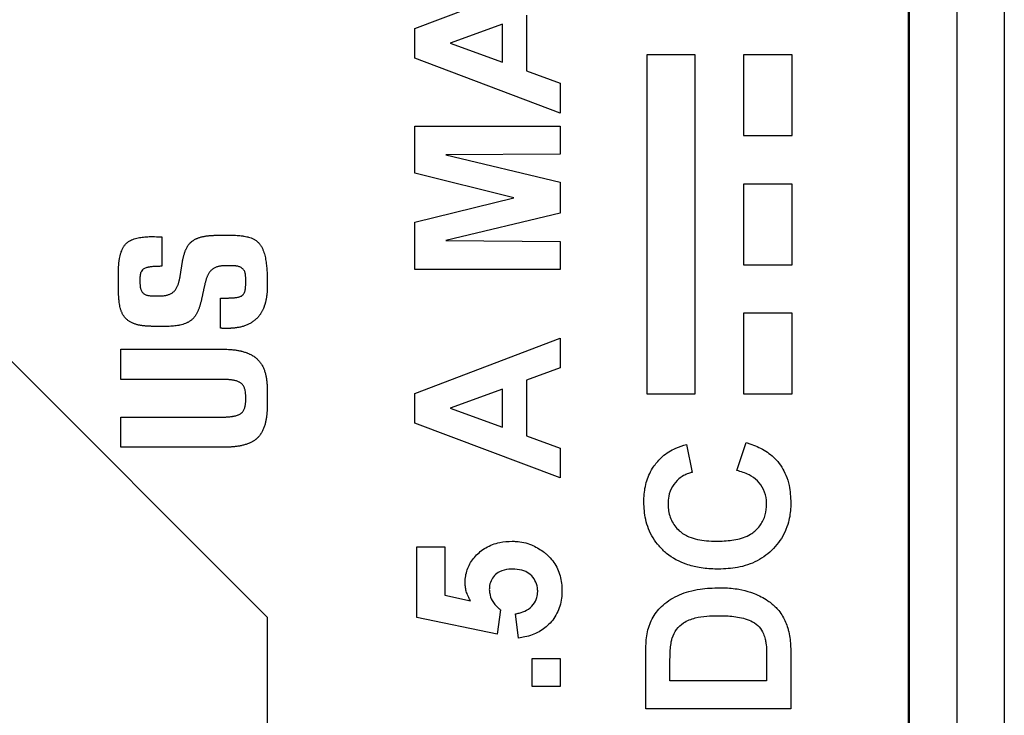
# Model space of a CAD drawing. Header units: millimetres. Extents: x 10 to 272, y 8 to 208.
# Tile 25 of 55: x 96.35 to 98.9, y 42.77 to 44.57. Entities that reach past the tile are written whole.
import ezdxf

# ---------------------------------------------------------------- set-up
doc = ezdxf.new("R2010")
doc.units = ezdxf.units.MM

msp = doc.modelspace()

# ---------------------------------------------------------------- linework, layer by layer
at = {"color": 7, "linetype": 'Continuous', "lineweight": 25}
for p, q in [((98.6505, 30.3907), (98.6505, 48.0255)), ((98.773, 48.0255), (98.773, 30.3907)), ((98.8956, 48.0255), (98.8956, 30.3907)), ((98.648, 30.5601), (98.648, 47.8561)), ((97.373, 44.5475), (97.748, 44.6899)), ((97.6615, 44.5818), (97.6615, 44.4379)), ((97.373, 44.4711), (97.373, 44.5475)), ((97.599, 44.5589), (97.4644, 44.5096)), ((97.599, 44.4605), (97.599, 44.5589)), ((97.4644, 44.5096), (97.599, 44.4605)), ((97.748, 44.3293), (97.373, 44.4711)), ((97.9723, 44.4792), (97.9723, 43.6042)), ((98.0973, 44.4792), (97.9723, 44.4792)), ((98.0973, 43.6042), (98.0973, 44.4792)), ((98.3473, 44.4792), (98.2223, 44.4792)), ((98.2223, 44.4792), (98.2223, 44.2709)), ((98.3473, 44.2709), (98.3473, 44.4792)), ((97.6615, 44.4379), (97.748, 44.4062)), ((97.748, 44.4062), (97.748, 44.3293)), ((97.373, 44.1737), (97.373, 44.2957)), ((97.373, 44.2957), (97.748, 44.2957)), ((97.748, 44.2957), (97.748, 44.2235)), ((98.2223, 44.2709), (98.3473, 44.2709)), ((97.748, 44.2235), (97.4528, 44.2211)), ((97.4528, 44.2211), (97.748, 44.1507)), ((97.6288, 44.1106), (97.373, 44.1737)), ((97.748, 44.1507), (97.748, 44.0704)), ((98.2223, 44.1459), (98.2223, 43.9375)), ((98.3473, 44.1459), (98.2223, 44.1459)), ((98.3473, 43.9375), (98.3473, 44.1459)), ((97.373, 44.0475), (97.6288, 44.1106)), ((97.748, 44.0704), (97.4528, 44)), ((97.373, 43.9255), (97.373, 44.0475)), ((96.719, 44.0093), (96.719, 43.9335)), ((96.0394, 43.9793), (96.9913, 43.0274)), ((97.4528, 44), (97.748, 43.9976)), ((97.748, 43.9976), (97.748, 43.9255)), ((97.748, 43.9255), (97.373, 43.9255)), ((98.2223, 43.9375), (98.3473, 43.9375)), ((96.8706, 43.7736), (96.8706, 43.8515)), ((98.2223, 43.8125), (98.2223, 43.6042)), ((98.3473, 43.8125), (98.2223, 43.8125)), ((98.3473, 43.6042), (98.3473, 43.8125)), ((97.373, 43.6051), (97.748, 43.7476)), ((97.748, 43.7476), (97.748, 43.6711)), ((96.6132, 43.7194), (96.8773, 43.7194)), ((96.6132, 43.6415), (96.6132, 43.7194)), ((97.748, 43.6711), (97.6615, 43.6395)), ((96.8722, 43.6415), (96.6132, 43.6415)), ((97.6615, 43.6395), (97.6615, 43.4955)), ((97.373, 43.5287), (97.373, 43.6051)), ((97.599, 43.6166), (97.4644, 43.5673)), ((97.599, 43.5182), (97.599, 43.6166)), ((97.9723, 43.6042), (98.0973, 43.6042)), ((98.2223, 43.6042), (98.3473, 43.6042)), ((96.6132, 43.544), (96.8722, 43.544)), ((96.6132, 43.4661), (96.6132, 43.544)), ((97.4644, 43.5673), (97.599, 43.5182)), ((97.748, 43.387), (97.373, 43.5287)), ((97.6615, 43.4955), (97.748, 43.4639)), ((98.075, 43.4735), (98.0894, 43.4014)), ((98.2048, 43.4062), (98.2288, 43.4783)), ((96.8773, 43.4661), (96.6132, 43.4661)), ((97.748, 43.4639), (97.748, 43.387)), ((97.3778, 43.0264), (97.3778, 43.2091)), ((97.3778, 43.2091), (97.45, 43.2091)), ((97.45, 43.2091), (97.45, 43.0843)), ((97.45, 43.0843), (97.5169, 43.0695)), ((97.5942, 43.0461), (97.5853, 42.9832)), ((97.6408, 42.9735), (97.6326, 43.036)), ((96.9913, 43.0274), (96.9913, 41.6811)), ((97.5853, 42.9832), (97.3778, 43.0264)), ((97.6759, 42.8485), (97.6759, 42.9207)), ((97.6759, 42.9207), (97.748, 42.9207)), ((97.748, 42.9207), (97.748, 42.8485)), ((97.9692, 42.7908), (97.9692, 42.9284)), ((98.2817, 42.9223), (98.2817, 42.863)), ((98.3442, 42.9324), (98.3442, 42.7908)), ((98.0317, 42.863), (98.0317, 42.8986)), ((98.2817, 42.863), (98.0317, 42.863)), ((97.748, 42.8485), (97.6759, 42.8485)), ((98.3442, 42.7908), (97.9692, 42.7908))]:
    msp.add_line(p, q, dxfattribs=at)
for points, knots in [([(96.8706, 43.8515), (96.871, 43.8515), (96.8728, 43.8515), (96.8754, 43.8515), (96.8791, 43.8515), (96.882, 43.8515), (96.8849, 43.8515), (96.8879, 43.8516), (96.8915, 43.8516), (96.8959, 43.8518), (96.9003, 43.8519), (96.9047, 43.8522), (96.9084, 43.8526), (96.912, 43.853), (96.9149, 43.8535), (96.9178, 43.8541), (96.9204, 43.8549), (96.9232, 43.8559), (96.927, 43.858), (96.9299, 43.8608), (96.9322, 43.8646), (96.9338, 43.8683), (96.9349, 43.8728), (96.9356, 43.8773), (96.9359, 43.8818), (96.9361, 43.8864), (96.9361, 43.8909), (96.9361, 43.8955), (96.9361, 43.9001), (96.936, 43.9039), (96.9358, 43.9076), (96.9356, 43.9107), (96.9351, 43.9137), (96.9346, 43.9159), (96.9339, 43.9186), (96.9322, 43.9226), (96.9292, 43.9264), (96.9254, 43.9294), (96.9223, 43.9311), (96.9191, 43.9325), (96.9157, 43.9335), (96.9127, 43.934), (96.9098, 43.9344), (96.9069, 43.9347), (96.9033, 43.9349), (96.8986, 43.935), (96.8945, 43.935), (96.8904, 43.935), (96.888, 43.935), (96.8851, 43.935), (96.8821, 43.935), (96.8786, 43.9349), (96.875, 43.9347), (96.8715, 43.9343), (96.868, 43.9338), (96.8645, 43.933), (96.8612, 43.9319), (96.8579, 43.9306), (96.8547, 43.929), (96.8517, 43.9271), (96.8489, 43.925), (96.8463, 43.9225), (96.8431, 43.919), (96.8405, 43.9151), (96.8382, 43.9109), (96.8367, 43.9077), (96.8354, 43.9044), (96.8344, 43.9016), (96.8335, 43.8988), (96.8327, 43.896), (96.8317, 43.8926), (96.8308, 43.8892), (96.83, 43.8857), (96.8292, 43.8823), (96.8285, 43.8788), (96.8277, 43.8753), (96.827, 43.8719), (96.8263, 43.8684), (96.8256, 43.8649), (96.8248, 43.8615), (96.8241, 43.858), (96.8234, 43.8546), (96.8226, 43.8511), (96.8218, 43.8476), (96.821, 43.8442), (96.8201, 43.8408), (96.8192, 43.8374), (96.8182, 43.8339), (96.8172, 43.8306), (96.8161, 43.8272), (96.8149, 43.8239), (96.8136, 43.8206), (96.8122, 43.8173), (96.8107, 43.8141), (96.8091, 43.8109), (96.8073, 43.8079), (96.8053, 43.8049), (96.8025, 43.8012), (96.7984, 43.7969), (96.7938, 43.7931), (96.7888, 43.7899), (96.7847, 43.7876), (96.7793, 43.7853), (96.7737, 43.7833), (96.7679, 43.7819), (96.7622, 43.7807), (96.7563, 43.7798), (96.7505, 43.7791), (96.7446, 43.7787), (96.7387, 43.7784), (96.7328, 43.7783), (96.7269, 43.7782), (96.7222, 43.7782), (96.7163, 43.7782), (96.7115, 43.7782), (96.7068, 43.7782), (96.7033, 43.7783), (96.6986, 43.7783), (96.6938, 43.7784), (96.6891, 43.7786), (96.6856, 43.7787), (96.682, 43.7789), (96.6785, 43.7791), (96.675, 43.7795), (96.6715, 43.7798), (96.668, 43.7803), (96.6645, 43.7809), (96.661, 43.7815), (96.6575, 43.7823), (96.6541, 43.7832), (96.6507, 43.7842), (96.6474, 43.7854), (96.6441, 43.7867), (96.6409, 43.7882), (96.6377, 43.7899), (96.6347, 43.7917), (96.6318, 43.7938), (96.6291, 43.796), (96.6265, 43.7985), (96.6241, 43.8011), (96.6219, 43.8039), (96.6199, 43.8068), (96.6181, 43.8098), (96.6165, 43.813), (96.6151, 43.8163), (96.6139, 43.8196), (96.6129, 43.823), (96.6117, 43.8275), (96.6107, 43.8322), (96.6097, 43.838), (96.6091, 43.8427), (96.6085, 43.8485), (96.6081, 43.8532), (96.6077, 43.8591), (96.6075, 43.8638), (96.6073, 43.8697), (96.6072, 43.8745), (96.6071, 43.8804), (96.6071, 43.8851), (96.6071, 43.891), (96.6071, 43.8957), (96.6071, 43.9016), (96.6071, 43.9063), (96.6071, 43.9122), (96.6071, 43.9169), (96.6073, 43.9217), (96.6074, 43.9264), (96.6076, 43.9311), (96.6079, 43.9358), (96.6083, 43.9405), (96.6088, 43.9452), (96.6095, 43.9499), (96.6102, 43.9545), (96.6112, 43.9592), (96.6123, 43.9637), (96.6133, 43.9672), (96.6148, 43.9716), (96.6165, 43.9761), (96.6185, 43.9803), (96.6202, 43.9834), (96.6228, 43.9874), (96.6258, 43.991), (96.6302, 43.9951), (96.634, 43.9978), (96.6392, 44.0008), (96.6446, 44.0032), (96.6513, 44.0054), (96.6582, 44.0071), (96.6675, 44.0087), (96.677, 44.0096), (96.6888, 44.0102), (96.702, 44.0102), (96.7128, 44.0096), (96.719, 44.0093)], [0, 0, 0, 0, 0.001321, 0.006606, 0.009248, 0.014532, 0.017175, 0.019817, 0.025101, 0.030386, 0.03567, 0.040955, 0.046239, 0.048883, 0.054169, 0.056812, 0.059455, 0.063831, 0.067838, 0.074747, 0.078202, 0.0837, 0.089186, 0.094665, 0.100142, 0.105618, 0.111092, 0.116567, 0.122041, 0.127516, 0.130254, 0.13573, 0.138468, 0.141207, 0.143946, 0.148372, 0.15689, 0.161154, 0.165416, 0.169675, 0.173933, 0.178189, 0.180316, 0.184568, 0.188821, 0.193073, 0.201576, 0.203703, 0.207954, 0.21008, 0.214332, 0.218584, 0.222837, 0.227089, 0.231342, 0.235597, 0.239851, 0.244107, 0.248363, 0.25262, 0.256876, 0.261132, 0.265388, 0.273918, 0.278173, 0.282426, 0.286679, 0.290932, 0.293058, 0.29731, 0.301562, 0.305814, 0.310066, 0.314317, 0.318569, 0.322821, 0.327072, 0.331324, 0.335576, 0.339828, 0.344079, 0.348331, 0.352583, 0.356834, 0.361086, 0.365338, 0.36959, 0.373841, 0.378094, 0.382345, 0.386597, 0.39085, 0.395102, 0.399355, 0.403607, 0.407861, 0.412114, 0.416368, 0.424891, 0.433414, 0.437668, 0.446186, 0.450439, 0.458951, 0.467462, 0.471714, 0.480221, 0.488727, 0.492978, 0.501483, 0.509987, 0.514239, 0.522743, 0.526994, 0.535497, 0.53975, 0.544001, 0.548253, 0.556756, 0.561008, 0.56526, 0.569511, 0.573763, 0.578015, 0.582267, 0.586519, 0.590771, 0.595024, 0.599276, 0.603528, 0.607781, 0.612033, 0.616286, 0.62054, 0.624793, 0.629047, 0.633301, 0.637555, 0.64181, 0.646064, 0.650318, 0.654572, 0.658827, 0.66308, 0.667334, 0.671588, 0.67584, 0.680093, 0.6886, 0.692853, 0.701358, 0.70561, 0.714114, 0.718366, 0.72687, 0.731121, 0.739625, 0.743877, 0.75238, 0.756632, 0.765136, 0.769387, 0.77789, 0.782142, 0.790646, 0.794898, 0.799149, 0.807653, 0.811905, 0.816157, 0.824662, 0.828913, 0.833165, 0.841672, 0.845925, 0.850177, 0.854429, 0.862938, 0.867192, 0.871446, 0.8757, 0.884233, 0.888488, 0.897019, 0.901272, 0.909792, 0.918304, 0.926813, 0.93532, 0.952345, 0.96085, 0.977862, 1, 1, 1, 1]), ([(96.719, 43.9335), (96.7186, 43.9335), (96.7168, 43.9335), (96.7135, 43.9334), (96.7091, 43.9334), (96.7047, 43.9332), (96.7003, 43.933), (96.6959, 43.9327), (96.6915, 43.9322), (96.6879, 43.9317), (96.685, 43.9312), (96.6821, 43.9306), (96.6786, 43.9296), (96.6747, 43.9281), (96.6716, 43.9262), (96.6684, 43.9235), (96.666, 43.9202), (96.6646, 43.9165), (96.6638, 43.9136), (96.6633, 43.9106), (96.663, 43.9076), (96.6628, 43.9036), (96.6628, 43.8995), (96.6628, 43.8955), (96.6628, 43.8925), (96.6628, 43.8895), (96.663, 43.8865), (96.6632, 43.8835), (96.6635, 43.8805), (96.664, 43.8775), (96.6648, 43.8746), (96.6664, 43.8702), (96.6691, 43.866), (96.673, 43.8625), (96.6763, 43.8606), (96.6797, 43.8592), (96.6833, 43.8583), (96.687, 43.8577), (96.6907, 43.8574), (96.6944, 43.8573), (96.6981, 43.8572), (96.7018, 43.8571), (96.7055, 43.8571), (96.7092, 43.8571), (96.7123, 43.8571), (96.7154, 43.8572), (96.7185, 43.8572), (96.7222, 43.8574), (96.7259, 43.8578), (96.7296, 43.8584), (96.7332, 43.8592), (96.7368, 43.8602), (96.7402, 43.8616), (96.7435, 43.8632), (96.7467, 43.8652), (96.7496, 43.8675), (96.7523, 43.8701), (96.7546, 43.873), (96.7574, 43.8771), (96.7594, 43.881), (96.761, 43.885), (96.7619, 43.8873), (96.7628, 43.8903), (96.7636, 43.8932), (96.7643, 43.8963), (96.765, 43.8993), (96.7656, 43.9023), (96.7663, 43.9059), (96.767, 43.9096), (96.7676, 43.9132), (96.7682, 43.9169), (96.7687, 43.9206), (96.7693, 43.9242), (96.7698, 43.9279), (96.7704, 43.9316), (96.771, 43.9352), (96.7716, 43.9389), (96.7722, 43.9425), (96.7728, 43.9462), (96.7735, 43.9498), (96.7743, 43.9535), (96.7751, 43.9571), (96.7759, 43.9601), (96.7767, 43.9631), (96.7775, 43.966), (96.7786, 43.9696), (96.7799, 43.9731), (96.781, 43.9759), (96.7823, 43.9787), (96.7836, 43.9815), (96.7852, 43.9842), (96.7868, 43.9868), (96.7886, 43.9894), (96.7906, 43.9917), (96.7927, 43.994), (96.7945, 43.9957), (96.7968, 43.9977), (96.7988, 43.9992), (96.8014, 44.0009), (96.804, 44.0025), (96.8068, 44.0039), (96.8096, 44.0052), (96.8119, 44.0062), (96.8148, 44.0073), (96.8177, 44.0082), (96.8207, 44.0091), (96.8237, 44.0098), (96.8267, 44.0105), (96.8297, 44.0111), (96.8328, 44.0116), (96.8358, 44.012), (96.8395, 44.0125), (96.8432, 44.0128), (96.8463, 44.0131), (96.8494, 44.0133), (96.8524, 44.0135), (96.8561, 44.0136), (96.8598, 44.0137), (96.8629, 44.0138), (96.866, 44.0139), (96.8691, 44.0139), (96.8728, 44.0139), (96.8765, 44.0139), (96.8802, 44.0139), (96.8852, 44.0139), (96.8914, 44.0139), (96.8988, 44.0139), (96.905, 44.0137), (96.9111, 44.0135), (96.9161, 44.0132), (96.9222, 44.0127), (96.9271, 44.0122), (96.9333, 44.0113), (96.9381, 44.0103), (96.9441, 44.0088), (96.9488, 44.0073), (96.9534, 44.0054), (96.9578, 44.0032), (96.9621, 44.0006), (96.9659, 43.9975), (96.9696, 43.9941), (96.9728, 43.9903), (96.9762, 43.9852), (96.9786, 43.9808), (96.9811, 43.9751), (96.9828, 43.9705), (96.9846, 43.9646), (96.9861, 43.9586), (96.9875, 43.9513), (96.9887, 43.944), (96.9896, 43.9366), (96.9903, 43.9292), (96.991, 43.9194), (96.9914, 43.9095), (96.9918, 43.8969), (96.9918, 43.8892), (96.9918, 43.884)], [0, 0, 0, 0, 0.001735, 0.008674, 0.015615, 0.022555, 0.029496, 0.036436, 0.043377, 0.050318, 0.053788, 0.057259, 0.064206, 0.071161, 0.07685, 0.081568, 0.09085, 0.095619, 0.100384, 0.105145, 0.109906, 0.114664, 0.124182, 0.128939, 0.133696, 0.138454, 0.143212, 0.14797, 0.152729, 0.157489, 0.162251, 0.167016, 0.179512, 0.185593, 0.191461, 0.197325, 0.203186, 0.209037, 0.214888, 0.220734, 0.226583, 0.232429, 0.238277, 0.244124, 0.249971, 0.252895, 0.258742, 0.264591, 0.270439, 0.276289, 0.282138, 0.287991, 0.293843, 0.299697, 0.305551, 0.311406, 0.317261, 0.323116, 0.328969, 0.340702, 0.343626, 0.349475, 0.352399, 0.358247, 0.364095, 0.367018, 0.372865, 0.378713, 0.38456, 0.390407, 0.396255, 0.402101, 0.407949, 0.413795, 0.419643, 0.42549, 0.431337, 0.437185, 0.443031, 0.448879, 0.454726, 0.460574, 0.466421, 0.469344, 0.475193, 0.48104, 0.486888, 0.492736, 0.495661, 0.50151, 0.507359, 0.510283, 0.516134, 0.521986, 0.524911, 0.530762, 0.533686, 0.539537, 0.54246, 0.548312, 0.554161, 0.557085, 0.562935, 0.565858, 0.571707, 0.577556, 0.580478, 0.586326, 0.592174, 0.595098, 0.600946, 0.606793, 0.612641, 0.618488, 0.621411, 0.62726, 0.633106, 0.638954, 0.6448, 0.647724, 0.653572, 0.659418, 0.665266, 0.671113, 0.676961, 0.688653, 0.700348, 0.712043, 0.717891, 0.729586, 0.735433, 0.74713, 0.752977, 0.764678, 0.770526, 0.782234, 0.788083, 0.793932, 0.805656, 0.811508, 0.817359, 0.829088, 0.834939, 0.846655, 0.852504, 0.864208, 0.870056, 0.881756, 0.893453, 0.905149, 0.916846, 0.928541, 0.940236, 0.963627, 0.975322, 1, 1, 1, 1]), ([(96.9918, 43.884), (96.9918, 43.8836), (96.9918, 43.8818), (96.9918, 43.8785), (96.9916, 43.8741), (96.9914, 43.8697), (96.9911, 43.8653), (96.9906, 43.8609), (96.9901, 43.8565), (96.9894, 43.8522), (96.9888, 43.8486), (96.988, 43.845), (96.9874, 43.8421), (96.9865, 43.8386), (96.9857, 43.8358), (96.9845, 43.8323), (96.9836, 43.8295), (96.9823, 43.8261), (96.9811, 43.8234), (96.9799, 43.8207), (96.9786, 43.8181), (96.9772, 43.8155), (96.9757, 43.813), (96.9745, 43.8111), (96.9728, 43.8087), (96.9707, 43.8057), (96.9679, 43.8023), (96.9649, 43.7991), (96.9617, 43.7961), (96.9583, 43.7932), (96.9536, 43.7897), (96.9486, 43.7866), (96.9434, 43.7839), (96.9394, 43.7821), (96.9353, 43.7804), (96.9298, 43.7785), (96.9241, 43.777), (96.9191, 43.7759), (96.9155, 43.7753), (96.9126, 43.7748), (96.9096, 43.7744), (96.9067, 43.7741), (96.9038, 43.7738), (96.9009, 43.7735), (96.8987, 43.7734), (96.8958, 43.7732), (96.8928, 43.7731), (96.8899, 43.7731), (96.887, 43.773), (96.884, 43.773), (96.8804, 43.7731), (96.8774, 43.7732), (96.8739, 43.7734), (96.8719, 43.7735), (96.8706, 43.7736)], [0, 0, 0, 0, 0.005728, 0.028644, 0.051558, 0.074473, 0.097387, 0.120302, 0.143219, 0.166134, 0.189052, 0.200507, 0.223424, 0.234882, 0.257799, 0.269256, 0.292174, 0.303634, 0.326553, 0.338011, 0.349468, 0.372388, 0.383847, 0.395307, 0.406762, 0.429684, 0.45261, 0.475533, 0.498454, 0.521379, 0.544305, 0.590203, 0.613127, 0.636047, 0.658968, 0.68189, 0.727755, 0.75067, 0.76213, 0.785044, 0.796504, 0.80796, 0.830874, 0.842331, 0.853788, 0.865246, 0.888164, 0.899617, 0.911078, 0.93399, 0.945448, 0.968362, 0.97982, 1, 1, 1, 1]), ([(96.8773, 43.7194), (96.8777, 43.7194), (96.8795, 43.7194), (96.8843, 43.7194), (96.8902, 43.7191), (96.896, 43.7188), (96.9004, 43.7184), (96.9048, 43.718), (96.9091, 43.7174), (96.9135, 43.7167), (96.9178, 43.716), (96.9214, 43.7152), (96.925, 43.7144), (96.9285, 43.7135), (96.9321, 43.7124), (96.9355, 43.7113), (96.9383, 43.7103), (96.9417, 43.709), (96.9444, 43.7078), (96.9477, 43.7062), (96.9503, 43.7049), (96.9529, 43.7034), (96.9554, 43.7019), (96.9578, 43.7003), (96.9602, 43.6985), (96.9619, 43.6972), (96.9642, 43.6953), (96.9669, 43.6928), (96.9699, 43.6897), (96.9728, 43.6863), (96.9754, 43.6827), (96.9786, 43.6778), (96.9813, 43.6726), (96.9835, 43.6671), (96.985, 43.663), (96.9863, 43.6588), (96.9878, 43.6531), (96.9888, 43.6481), (96.9895, 43.6437), (96.9899, 43.6408), (96.9902, 43.6379), (96.9905, 43.635), (96.9907, 43.6328), (96.991, 43.6299), (96.9912, 43.6269), (96.9913, 43.624), (96.9915, 43.6211), (96.9916, 43.6181), (96.9917, 43.6152), (96.9917, 43.613), (96.9918, 43.6101), (96.9918, 43.6071), (96.9918, 43.6042), (96.9918, 43.6013), (96.9918, 43.5983), (96.9918, 43.5954), (96.9918, 43.5932), (96.9918, 43.5903), (96.9918, 43.5873), (96.9918, 43.5844), (96.9918, 43.5822), (96.9918, 43.5793), (96.9917, 43.5763), (96.9917, 43.5727), (96.9916, 43.569), (96.9914, 43.5646), (96.9911, 43.5588), (96.9907, 43.5529), (96.99, 43.5471), (96.9895, 43.5427), (96.9888, 43.5384), (96.988, 43.534), (96.9867, 43.5283), (96.9851, 43.5226), (96.9832, 43.5171), (96.9815, 43.513), (96.9797, 43.509), (96.9777, 43.5051), (96.9746, 43.5001), (96.9716, 43.4959), (96.9686, 43.4926), (96.9671, 43.491), (96.965, 43.489), (96.9628, 43.4871), (96.9599, 43.4849), (96.9574, 43.4832), (96.9549, 43.4816), (96.9524, 43.4802), (96.9492, 43.4785), (96.9458, 43.4769), (96.9424, 43.4755), (96.939, 43.4743), (96.9348, 43.4729), (96.9306, 43.4717), (96.9263, 43.4707), (96.922, 43.4698), (96.9176, 43.469), (96.9133, 43.4684), (96.9089, 43.4678), (96.9053, 43.4674), (96.9024, 43.4671), (96.9002, 43.467), (96.8972, 43.4667), (96.8943, 43.4666), (96.8906, 43.4664), (96.8877, 43.4663), (96.8848, 43.4662), (96.8816, 43.4661), (96.8791, 43.4661), (96.8773, 43.4661)], [0, 0, 0, 0, 0.002718, 0.013591, 0.03534, 0.046216, 0.057088, 0.067964, 0.078838, 0.089711, 0.100585, 0.111461, 0.116897, 0.127771, 0.138646, 0.144082, 0.154959, 0.160395, 0.171271, 0.176709, 0.187585, 0.193022, 0.198458, 0.209337, 0.214774, 0.220212, 0.225648, 0.236527, 0.247406, 0.258285, 0.269165, 0.280043, 0.30183, 0.312707, 0.323583, 0.33446, 0.345335, 0.367095, 0.372532, 0.377969, 0.388843, 0.394279, 0.399716, 0.405153, 0.416027, 0.421463, 0.4269, 0.437774, 0.443211, 0.448647, 0.454084, 0.464957, 0.470394, 0.47583, 0.486704, 0.49214, 0.497577, 0.503013, 0.513886, 0.519324, 0.52476, 0.530196, 0.541069, 0.546507, 0.55738, 0.568253, 0.579127, 0.600877, 0.611751, 0.622625, 0.633499, 0.644374, 0.655248, 0.677011, 0.687887, 0.698762, 0.709638, 0.720516, 0.731395, 0.753194, 0.758631, 0.764068, 0.769507, 0.780387, 0.785824, 0.796704, 0.802141, 0.807577, 0.818455, 0.829334, 0.83477, 0.845646, 0.856522, 0.867396, 0.878272, 0.889146, 0.90002, 0.910896, 0.921768, 0.932642, 0.938078, 0.943517, 0.948953, 0.959827, 0.965263, 0.976137, 0.981573, 0.98701, 1, 1, 1, 1]), ([(96.8722, 43.544), (96.8726, 43.544), (96.8744, 43.544), (96.8777, 43.544), (96.8821, 43.5442), (96.8865, 43.5444), (96.8901, 43.5446), (96.8931, 43.5449), (96.896, 43.5451), (96.8989, 43.5455), (96.9018, 43.5459), (96.9047, 43.5464), (96.9083, 43.5472), (96.9125, 43.5483), (96.916, 43.5495), (96.9194, 43.551), (96.922, 43.5524), (96.9244, 43.5541), (96.9265, 43.5558), (96.9286, 43.5582), (96.9307, 43.5614), (96.9323, 43.5648), (96.9336, 43.5683), (96.9346, 43.5719), (96.9353, 43.5756), (96.9357, 43.5793), (96.936, 43.583), (96.9361, 43.5868), (96.9361, 43.5905), (96.9361, 43.5942), (96.9361, 43.598), (96.936, 43.6017), (96.9357, 43.6067), (96.9351, 43.6116), (96.9339, 43.6165), (96.9326, 43.62), (96.931, 43.6234), (96.929, 43.6266), (96.9266, 43.6295), (96.9237, 43.6319), (96.9211, 43.6336), (96.9183, 43.635), (96.9154, 43.6362), (96.9119, 43.6374), (96.9083, 43.6384), (96.9046, 43.6392), (96.9009, 43.6398), (96.8972, 43.6403), (96.8935, 43.6407), (96.8904, 43.6409), (96.8873, 43.6411), (96.8842, 43.6413), (96.8803, 43.6414), (96.8763, 43.6415), (96.8736, 43.6415), (96.8722, 43.6415)], [0, 0, 0, 0, 0.005741, 0.028708, 0.051677, 0.074646, 0.097614, 0.109099, 0.120585, 0.143555, 0.155038, 0.166524, 0.189496, 0.212478, 0.235466, 0.246955, 0.26997, 0.281465, 0.292959, 0.312532, 0.332101, 0.351635, 0.371162, 0.390686, 0.410207, 0.429724, 0.449234, 0.468746, 0.488253, 0.50776, 0.527267, 0.546775, 0.566286, 0.605363, 0.624887, 0.644417, 0.663954, 0.683496, 0.70306, 0.722622, 0.742172, 0.75193, 0.771457, 0.79098, 0.810493, 0.830007, 0.849516, 0.869028, 0.888535, 0.908043, 0.917797, 0.937304, 0.956811, 0.978405, 1, 1, 1, 1]), ([(98.0054, 43.4356), (98.0078, 43.4379), (98.0149, 43.445), (98.0286, 43.4547), (98.0495, 43.4655), (98.0654, 43.4705), (98.075, 43.4735)], [0, 0, 0, 0, 0.124842, 0.37541, 0.625752, 1, 1, 1, 1]), ([(98.2288, 43.4783), (98.232, 43.4774), (98.248, 43.4724), (98.2759, 43.4603), (98.3097, 43.4338), (98.3302, 43.4006), (98.3422, 43.3623), (98.3434, 43.3377), (98.3442, 43.3225)], [0, 0, 0, 0, 0.047545, 0.238755, 0.430965, 0.6507, 0.782971, 1, 1, 1, 1]), ([(97.9644, 43.325), (97.9645, 43.3284), (97.9648, 43.3451), (97.9691, 43.3752), (97.9835, 43.41), (97.9988, 43.4279), (98.0054, 43.4356)], [0, 0, 0, 0, 0.082812, 0.41607, 0.750561, 1, 1, 1, 1]), ([(98.0894, 43.4014), (98.0862, 43.4006), (98.0738, 43.3973), (98.0546, 43.3866), (98.0368, 43.3654), (98.0279, 43.3422), (98.0272, 43.3266), (98.0269, 43.32)], [0, 0, 0, 0, 0.090053, 0.344549, 0.578838, 0.823229, 1, 1, 1, 1]), ([(98.2817, 43.3195), (98.2816, 43.3229), (98.2812, 43.3358), (98.2754, 43.3575), (98.2592, 43.3804), (98.2348, 43.3973), (98.2155, 43.403), (98.2048, 43.4062)], [0, 0, 0, 0, 0.079396, 0.30681, 0.523055, 0.734156, 1, 1, 1, 1]), ([(98.1575, 43.1514), (98.1542, 43.1515), (98.1375, 43.1518), (98.1092, 43.1542), (98.0662, 43.1649), (98.03, 43.1842), (98.0035, 43.2104), (97.9826, 43.2386), (97.967, 43.2775), (97.9652, 43.3098), (97.9644, 43.325)], [0, 0, 0, 0, 0.03414, 0.171022, 0.289483, 0.486989, 0.58102, 0.669288, 0.844909, 1, 1, 1, 1]), ([(98.0269, 43.32), (98.027, 43.3167), (98.0273, 43.3022), (98.0338, 43.2766), (98.0536, 43.25), (98.0853, 43.2309), (98.1193, 43.2243), (98.1433, 43.2237), (98.152, 43.2235)], [0, 0, 0, 0, 0.055917, 0.243339, 0.431331, 0.595398, 0.854229, 1, 1, 1, 1]), ([(98.152, 43.2235), (98.1554, 43.2236), (98.1721, 43.2239), (98.2022, 43.2264), (98.2377, 43.2374), (98.2627, 43.2591), (98.2773, 43.2841), (98.2814, 43.3054), (98.2816, 43.3172), (98.2817, 43.3195)], [0, 0, 0, 0, 0.054696, 0.27412, 0.495307, 0.65062, 0.805543, 0.961623, 1, 1, 1, 1]), ([(98.3442, 43.3225), (98.3441, 43.3191), (98.3438, 43.3024), (98.3401, 43.277), (98.3268, 43.2396), (98.3065, 43.2101), (98.2801, 43.1865), (98.2498, 43.1676), (98.2081, 43.1537), (98.1739, 43.1521), (98.1575, 43.1514)], [0, 0, 0, 0, 0.035138, 0.176582, 0.267888, 0.452441, 0.545909, 0.639388, 0.827913, 1, 1, 1, 1]), ([(97.5028, 43.1158), (97.5029, 43.1191), (97.5033, 43.1334), (97.5096, 43.1584), (97.5286, 43.1864), (97.5563, 43.209), (97.5899, 43.2218), (97.6136, 43.223), (97.6244, 43.2235)], [0, 0, 0, 0, 0.055277, 0.236485, 0.417566, 0.607897, 0.821038, 1, 1, 1, 1]), ([(97.6244, 43.2235), (97.6277, 43.2234), (97.6445, 43.223), (97.6733, 43.2172), (97.6947, 43.2034), (97.7046, 43.1969)], [0, 0, 0, 0, 0.116561, 0.588717, 1, 1, 1, 1]), ([(97.7046, 43.1969), (97.7072, 43.1949), (97.7199, 43.1847), (97.7348, 43.1669), (97.7484, 43.1375), (97.7524, 43.1152), (97.7528, 43.0993), (97.7528, 43.0963)], [0, 0, 0, 0, 0.086432, 0.421795, 0.587687, 0.922467, 1, 1, 1, 1]), ([(97.626, 43.1514), (97.6226, 43.1513), (97.6108, 43.1511), (97.5935, 43.1472), (97.5779, 43.1354), (97.5686, 43.1214), (97.5656, 43.1084), (97.5654, 43.1006), (97.5653, 43.0986)], [0, 0, 0, 0, 0.110132, 0.38988, 0.567174, 0.744078, 0.932683, 1, 1, 1, 1]), ([(97.6903, 43.0933), (97.6902, 43.0966), (97.6899, 43.1067), (97.6844, 43.1227), (97.6721, 43.1384), (97.6535, 43.1489), (97.6373, 43.1511), (97.6276, 43.1514), (97.626, 43.1514)], [0, 0, 0, 0, 0.10249, 0.310242, 0.507091, 0.700731, 0.950512, 1, 1, 1, 1]), ([(97.5169, 43.0695), (97.5152, 43.0724), (97.5111, 43.0794), (97.5066, 43.0908), (97.5034, 43.1034), (97.503, 43.1117), (97.5028, 43.1158)], [0, 0, 0, 0, 0.204315, 0.497135, 0.745739, 1, 1, 1, 1]), ([(97.5653, 43.0986), (97.5655, 43.0953), (97.566, 43.0856), (97.5725, 43.0684), (97.5838, 43.0549), (97.5922, 43.0478), (97.5942, 43.0461)], [0, 0, 0, 0, 0.161825, 0.467013, 0.871682, 1, 1, 1, 1]), ([(97.6326, 43.036), (97.6359, 43.0366), (97.6459, 43.0382), (97.6627, 43.0444), (97.6791, 43.0585), (97.689, 43.0761), (97.6899, 43.0882), (97.6903, 43.0933)], [0, 0, 0, 0, 0.112597, 0.340235, 0.596044, 0.827683, 1, 1, 1, 1]), ([(97.7528, 43.0963), (97.7528, 43.093), (97.7525, 43.0761), (97.7465, 43.0457), (97.7251, 43.0117), (97.6939, 42.9878), (97.6646, 42.9771), (97.6462, 42.9743), (97.6408, 42.9735)], [0, 0, 0, 0, 0.054583, 0.275634, 0.49785, 0.696476, 0.909351, 1, 1, 1, 1]), ([(97.9763, 42.9994), (97.9773, 43.0025), (97.9826, 43.0186), (97.9947, 43.0394), (98.0149, 43.0599), (98.0407, 43.0793), (98.0738, 43.0932), (98.1167, 43.102), (98.1434, 43.1028), (98.1603, 43.1033)], [0, 0, 0, 0, 0.044038, 0.22282, 0.31113, 0.422701, 0.647518, 0.777406, 1, 1, 1, 1]), ([(98.1603, 43.1033), (98.1636, 43.1033), (98.1803, 43.1031), (98.2074, 43.1012), (98.2302, 43.0947), (98.2401, 43.0919)], [0, 0, 0, 0, 0.1236363, 0.6193858, 1, 1, 1, 1]), ([(98.2401, 43.0919), (98.2432, 43.0908), (98.2526, 43.0875), (98.2678, 43.0805), (98.2876, 43.0691), (98.2994, 43.0583), (98.3063, 43.052)], [0, 0, 0, 0, 0.128166, 0.384869, 0.641642, 1, 1, 1, 1]), ([(98.3063, 43.052), (98.3086, 43.0495), (98.3148, 43.0426), (98.3231, 43.0302), (98.3307, 43.0149), (98.3344, 43.0044), (98.3362, 42.9991)], [0, 0, 0, 0, 0.163273, 0.454445, 0.725698, 1, 1, 1, 1]), ([(98.0353, 42.9638), (98.0361, 42.9671), (98.0388, 42.9783), (98.0477, 42.9965), (98.0684, 43.0155), (98.1056, 43.0302), (98.1367, 43.0308), (98.1568, 43.0312)], [0, 0, 0, 0, 0.0657107, 0.2279572, 0.3910754, 0.6063372, 1, 1, 1, 1]), ([(98.1568, 43.0312), (98.1602, 43.0312), (98.1769, 43.031), (98.207, 43.029), (98.2403, 43.0198), (98.2634, 43.0036), (98.2734, 42.9866), (98.2767, 42.9751), (98.2781, 42.9703)], [0, 0, 0, 0, 0.067605, 0.338541, 0.611989, 0.755694, 0.899742, 1, 1, 1, 1]), ([(97.9692, 42.9284), (97.9692, 42.9317), (97.9692, 42.9417), (97.9699, 42.9586), (97.9716, 42.9791), (97.9747, 42.9926), (97.9763, 42.9994)], [0, 0, 0, 0, 0.139784, 0.419424, 0.708349, 1, 1, 1, 1]), ([(98.3362, 42.9991), (98.3371, 42.9959), (98.3399, 42.9863), (98.3423, 42.9702), (98.3439, 42.9511), (98.3441, 42.9387), (98.3442, 42.9324)], [0, 0, 0, 0, 0.148591, 0.446016, 0.722532, 1, 1, 1, 1]), ([(98.0317, 42.8986), (98.0317, 42.902), (98.0317, 42.912), (98.0321, 42.9279), (98.0328, 42.9463), (98.0344, 42.958), (98.0353, 42.9638)], [0, 0, 0, 0, 0.152969, 0.458928, 0.728923, 1, 1, 1, 1]), ([(98.2781, 42.9703), (98.2787, 42.967), (98.2806, 42.9575), (98.2815, 42.9414), (98.2816, 42.9287), (98.2817, 42.9223)], [0, 0, 0, 0, 0.207524, 0.602892, 1, 1, 1, 1])]:
    msp.add_open_spline(points, degree=3, knots=knots, dxfattribs=at)

doc.saveas('drawing.dxf')
